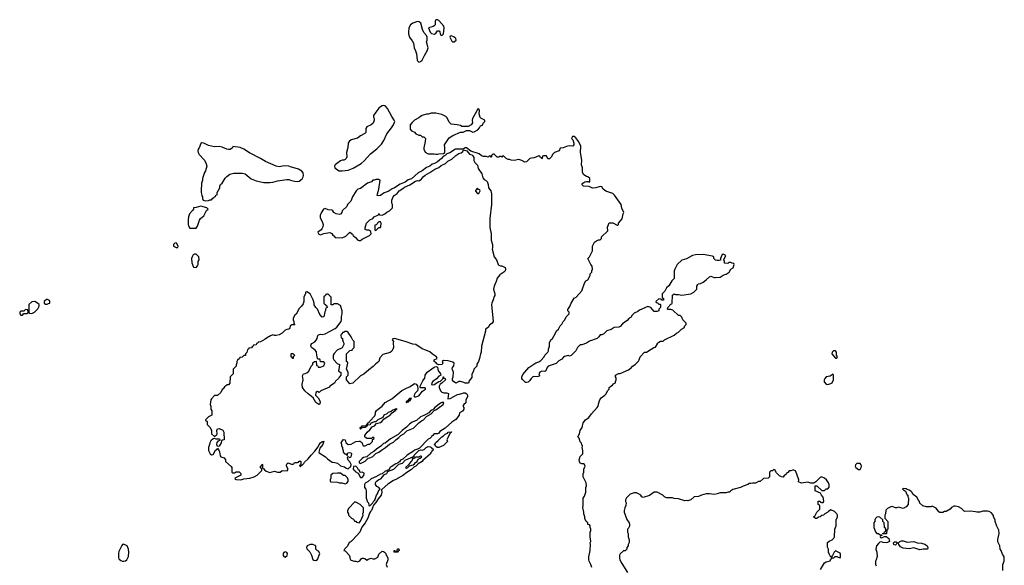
# Model space of a CAD drawing. Header units: inches. Extents: x 2106670 to 2322961, y 36024 to 224899.
# Tile 93 of 256: x 2146474 to 2159288, y 143938 to 151036. Entities that reach past the tile are written whole.
import ezdxf

# ---------------------------------------------------------------- set-up
doc = ezdxf.new("R2010")
doc.units = ezdxf.units.IN
doc.header["$MEASUREMENT"] = 0
for name, color, linetype in [('C1144', 7, 'Continuous'), ('C1154', 7, 'Continuous'), ('C1155', 7, 'Continuous')]:
    doc.layers.add(name, color=color, linetype=linetype)

msp = doc.modelspace()

# ---------------------------------------------------------------- linework, layer by layer
at = {"layer": 'C1144', "color": 5, "elevation": 40}
for points in [[(2150000, 149123), (2149978, 149130), (2149914, 149134), (2149850, 149124), (2149810, 149130), (2149673, 149193), (2149610, 149231), (2149463, 149303), (2149390, 149352), (2149345, 149375), (2149250, 149386), (2149242, 149370), (2149211, 149349), (2149190, 149349), (2149170, 149353), (2149110, 149379), (2149072, 149388), (2149010, 149384), (2148930, 149401), (2148870, 149429), (2148845, 149435), (2148830, 149426), (2148811, 149370), (2148798, 149350), (2148791, 149330), (2148795, 149310), (2148810, 149283), (2148878, 149210), (2148902, 149162), (2148911, 149130), (2148891, 149069), (2148878, 149050), (2148852, 148970), (2148852, 148950), (2148842, 148910), (2148842, 148870), (2148834, 148850), (2148834, 148790), (2148842, 148770), (2148844, 148744), (2148852, 148730), (2148852, 148710), (2148862, 148690), (2148890, 148681), (2148930, 148685), (2148950, 148694), (2148970, 148694), (2148987, 148713), (2149002, 148718), (2149007, 148733), (2149022, 148738), (2149027, 148753), (2149042, 148758), (2149046, 148790), (2149078, 148850), (2149078, 148870), (2149088, 148890), (2149108, 148910), (2149146, 148974), (2149170, 148998), (2149210, 149025), (2149259, 149041), (2149370, 149039), (2149410, 149031), (2149488, 148968), (2149550, 148939), (2149650, 148920), (2149730, 148919), (2149770, 148924), (2149830, 148941), (2149950, 148959), (2149976, 148956), (2150000, 148949)], [(2150000, 147057), (2149984, 147016), (2149971, 147009), (2149950, 147008), (2149930, 146998), (2149890, 146958), (2149850, 146938), (2149810, 146929), (2149790, 146929), (2149770, 146935), (2149737, 146923), (2149686, 146894), (2149670, 146878), (2149610, 146846), (2149578, 146842), (2149574, 146830), (2149558, 146822), (2149550, 146806), (2149518, 146802), (2149514, 146790), (2149498, 146782), (2149490, 146766), (2149458, 146762), (2149452, 146748), (2149438, 146742), (2149432, 146708), (2149414, 146690), (2149411, 146669), (2149390, 146666), (2149370, 146646), (2149338, 146642), (2149334, 146630), (2149310, 146606), (2149302, 146590), (2149302, 146570), (2149293, 146547), (2149292, 146528), (2149254, 146490), (2149252, 146428), (2149214, 146390), (2149210, 146306), (2149193, 146287), (2149170, 146286), (2149164, 146276), (2149140, 146260), (2149124, 146236), (2149110, 146226), (2149090, 146186), (2149050, 146146), (2149010, 146146), (2148970, 146106), (2148962, 146090), (2148954, 146030), (2148962, 146010), (2148962, 145970), (2148973, 145947), (2148974, 145890), (2148932, 145868), (2148894, 145830), (2148898, 145818), (2148912, 145812), (2148914, 145770), (2148952, 145730), (2148972, 145692), (2148972, 145650), (2149010, 145614), (2149039, 145641), (2149042, 145650), (2149038, 145690), (2149047, 145713), (2149070, 145718), (2149118, 145698), (2149131, 145670), (2149134, 145570), (2149113, 145567), (2149102, 145558), (2149096, 145530), (2149070, 145489), (2149050, 145486), (2149039, 145510), (2149043, 145537), (2149062, 145558), (2149086, 145570), (2149070, 145578), (2149030, 145578), (2149010, 145588), (2148990, 145582), (2148963, 145557), (2148947, 145533), (2148945, 145510), (2148931, 145469), (2148931, 145431), (2148951, 145390), (2148970, 145377), (2148990, 145379), (2149024, 145436), (2149044, 145450), (2149050, 145462), (2149063, 145443), (2149074, 145414), (2149083, 145363), (2149090, 145351), (2149137, 145337), (2149154, 145310), (2149154, 145290), (2149225, 145225), (2149234, 145210), (2149234, 145150), (2149242, 145142), (2149270, 145142), (2149290, 145154), (2149330, 145154), (2149353, 145133), (2149351, 145109), (2149274, 145070), (2149278, 145058), (2149290, 145054), (2149350, 145052), (2149390, 145065), (2149468, 145072), (2149526, 145090), (2149566, 145110), (2149626, 145170), (2149622, 145202), (2149607, 145207), (2149606, 145230), (2149622, 145238), (2149630, 145254), (2149634, 145250), (2149634, 145210), (2149638, 145198), (2149650, 145194), (2149660, 145180), (2149682, 145162), (2149730, 145146), (2149790, 145161), (2149828, 145148), (2149866, 145150), (2149890, 145172), (2149954, 145166), (2149968, 145190), (2149946, 145230), (2149947, 145247), (2149956, 145264), (2149969, 145271), (2150000, 145258)]]:
    msp.add_lwpolyline(points, dxfattribs=at)
for points in [[(2148830, 148610), (2148770, 148593), (2148734, 148590), (2148734, 148570), (2148725, 148555), (2148686, 148510), (2148671, 148470), (2148667, 148433), (2148666, 148370), (2148670, 148354), (2148690, 148322), (2148770, 148325), (2148790, 148352), (2148815, 148430), (2148829, 148450), (2148870, 148485), (2148905, 148555), (2148926, 148570), (2148908, 148590)], [(2148510, 148135), (2148494, 148130), (2148474, 148110), (2148474, 148090), (2148510, 148074), (2148530, 148074), (2148535, 148090), (2148515, 148130)], [(2148750, 147988), (2148730, 147978), (2148718, 147950), (2148712, 147930), (2148713, 147873), (2148738, 147818), (2148770, 147814), (2148790, 147834), (2148795, 147850), (2148798, 147890), (2148808, 147910), (2148806, 147950), (2148770, 147986)], [(2146670, 147368), (2146633, 147367), (2146594, 147330), (2146594, 147230), (2146598, 147218), (2146630, 147214), (2146650, 147222), (2146666, 147230), (2146710, 147274), (2146726, 147310), (2146726, 147330), (2146706, 147350)], [(2146836, 147396), (2146824, 147396), (2146794, 147370), (2146794, 147350), (2146810, 147334), (2146830, 147334), (2146850, 147342), (2146866, 147350), (2146866, 147370), (2146862, 147382)], [(2146550, 147266), (2146530, 147246), (2146490, 147246), (2146474, 147230), (2146474, 147210), (2146490, 147194), (2146510, 147194), (2146530, 147214), (2146570, 147214), (2146582, 147218), (2146586, 147230), (2146582, 147262)], [(2147827, 144213), (2147810, 144208), (2147802, 144198), (2147764, 144116), (2147759, 144090), (2147760, 144040), (2147764, 144024), (2147790, 143999), (2147810, 143991), (2147830, 143991), (2147850, 143998), (2147869, 144011), (2147889, 144051), (2147895, 144110), (2147889, 144150), (2147874, 144190)], [(2149930, 144112), (2149910, 144104), (2149903, 144090), (2149904, 144064), (2149910, 144052), (2149930, 144046), (2149956, 144064), (2149961, 144090), (2149950, 144105)]]:
    msp.add_lwpolyline(points, close=True, dxfattribs=at)
at = {"layer": 'C1154', "color": 5, "elevation": 40}
for points in [[(2151210, 149921), (2151190, 149916), (2151170, 149903), (2151150, 149887), (2151110, 149835), (2151079, 149790), (2151079, 149770), (2151088, 149750), (2151088, 149730), (2151073, 149690), (2151050, 149669), (2150990, 149642), (2150979, 149621), (2150977, 149570), (2150966, 149554), (2150910, 149524), (2150870, 149495), (2150790, 149475), (2150762, 149450), (2150751, 149430), (2150745, 149375), (2150727, 149310), (2150731, 149250), (2150723, 149230), (2150710, 149217), (2150692, 149210), (2150670, 149209), (2150650, 149201), (2150579, 149150), (2150571, 149130), (2150576, 149110), (2150610, 149081), (2150631, 149071), (2150670, 149068), (2150750, 149080), (2150772, 149088), (2150814, 149106), (2150916, 149164), (2150958, 149202), (2151041, 149290), (2151124, 149356), (2151181, 149419), (2151215, 149465), (2151250, 149550), (2151312, 149628), (2151339, 149670), (2151355, 149710), (2151349, 149730), (2151317, 149777), (2151261, 149881), (2151230, 149916)], [(2152450, 149875), (2152430, 149874), (2152419, 149841), (2152369, 149751), (2152363, 149730), (2152365, 149695), (2152360, 149680), (2152350, 149668), (2152310, 149646), (2152230, 149648), (2152210, 149658), (2152168, 149668), (2152090, 149678), (2152065, 149705), (2152038, 149758), (2152018, 149778), (2151970, 149802), (2151890, 149819), (2151830, 149819), (2151790, 149809), (2151770, 149809), (2151710, 149789), (2151690, 149778), (2151670, 149758), (2151610, 149728), (2151580, 149700), (2151554, 149670), (2151554, 149610), (2151574, 149590), (2151611, 149571), (2151630, 149552), (2151670, 149532), (2151692, 149532), (2151710, 149514), (2151733, 149513), (2151754, 149490), (2151753, 149453), (2151732, 149370), (2151732, 149350), (2151750, 149314), (2151790, 149292), (2151868, 149292), (2151890, 149285), (2151910, 149285), (2151930, 149292), (2151990, 149294), (2152006, 149310), (2152008, 149370), (2152002, 149410), (2152062, 149498), (2152110, 149531), (2152210, 149572), (2152247, 149573), (2152290, 149594), (2152330, 149594), (2152370, 149572), (2152390, 149578), (2152435, 149605), (2152458, 149630), (2152470, 149654), (2152495, 149665), (2152506, 149690), (2152526, 149710), (2152526, 149730), (2152475, 149755), (2152465, 149765), (2152453, 149810), (2152456, 149850)], [(2152430, 148846), (2152404, 148816), (2152404, 148804), (2152430, 148774), (2152450, 148774), (2152466, 148810), (2152462, 148822), (2152447, 148827)], [(2151170, 148406), (2151150, 148406), (2151113, 148367), (2151098, 148362), (2151094, 148350), (2151094, 148310), (2151098, 148298), (2151110, 148294), (2151147, 148333), (2151170, 148334), (2151176, 148344), (2151178, 148390)], [(2157066, 146730), (2157046, 146710), (2157045, 146690), (2157090, 146634), (2157110, 146634), (2157118, 146650), (2157106, 146670), (2157106, 146710), (2157090, 146729)], [(2150030, 146628), (2150022, 146642), (2150006, 146650), (2150006, 146690), (2150010, 146694), (2150030, 146694), (2150052, 146672), (2150052, 146668), (2150034, 146650), (2150034, 146630)], [(2157050, 146426), (2157033, 146407), (2157020, 146400), (2156970, 146389), (2156951, 146370), (2156943, 146350), (2156945, 146325), (2156970, 146296), (2156990, 146291), (2157030, 146303), (2157046, 146314), (2157064, 146350), (2157066, 146410), (2157062, 146422)], [(2151574, 146114), (2151545, 146110), (2151520, 146080), (2151502, 146070), (2151502, 146062), (2151510, 146054), (2151516, 146064), (2151530, 146066), (2151562, 146090)], [(2151970, 146057), (2151950, 146049), (2151878, 145990), (2151858, 145970), (2151857, 145963), (2151825, 145950), (2151797, 145923), (2151761, 145899), (2151735, 145885), (2151692, 145870), (2151636, 145824), (2151581, 145799), (2151547, 145773), (2151510, 145736), (2151450, 145693), (2151398, 145642), (2151298, 145582), (2151231, 145529), (2151210, 145522), (2151173, 145487), (2151118, 145450), (2151083, 145417), (2151043, 145397), (2150992, 145348), (2150950, 145341), (2150930, 145329), (2150891, 145290), (2150892, 145270), (2150910, 145261), (2150970, 145294), (2151008, 145332), (2151030, 145336), (2151070, 145355), (2151109, 145391), (2151149, 145410), (2151182, 145438), (2151234, 145470), (2151287, 145513), (2151338, 145542), (2151370, 145570), (2151410, 145599), (2151435, 145625), (2151472, 145648), (2151514, 145686), (2151598, 145722), (2151669, 145791), (2151703, 145817), (2151730, 145831), (2151768, 145872), (2151829, 145910), (2151867, 145953), (2151890, 145961), (2151984, 146030), (2151995, 146055)], [(2151930, 145469), (2151906, 145470), (2151887, 145487), (2151882, 145502), (2151866, 145510), (2151882, 145518), (2151886, 145530), (2151920, 145560), (2151966, 145610), (2151990, 145622), (2152010, 145645), (2152042, 145658), (2152050, 145671), (2152093, 145673), (2152090, 145666), (2152078, 145662), (2152044, 145596), (2152034, 145570), (2152042, 145550), (2151990, 145497)], [(2151698, 145358), (2151690, 145358), (2151674, 145350), (2151674, 145346), (2151630, 145346), (2151618, 145342), (2151612, 145328), (2151590, 145326), (2151571, 145289), (2151560, 145280), (2151534, 145246), (2151494, 145210), (2151510, 145202), (2151526, 145210), (2151546, 145234), (2151594, 145246), (2151610, 145258), (2151623, 145277), (2151648, 145290), (2151662, 145318), (2151686, 145330), (2151706, 145350)], [(2150850, 145226), (2150818, 145222), (2150814, 145190), (2150834, 145170), (2150838, 145158), (2150878, 145138), (2150910, 145082), (2150930, 145082), (2150953, 145107), (2150958, 145130), (2150955, 145135), (2150930, 145148), (2150907, 145147), (2150898, 145170), (2150882, 145182), (2150870, 145206)], [(2157370, 145264), (2157350, 145246), (2157347, 145230), (2157355, 145210), (2157390, 145183), (2157410, 145183), (2157426, 145210), (2157429, 145230), (2157425, 145245), (2157410, 145262)], [(2150610, 145139), (2150550, 145134), (2150522, 145110), (2150522, 145070), (2150514, 145050), (2150514, 145030), (2150525, 145025), (2150610, 145022), (2150630, 145012), (2150667, 145013), (2150710, 144998), (2150730, 145005), (2150749, 145030), (2150749, 145050), (2150738, 145078), (2150710, 145108), (2150690, 145108), (2150650, 145135)], [(2150850, 144758), (2150830, 144758), (2150757, 144683), (2150742, 144650), (2150742, 144630), (2150752, 144610), (2150754, 144590), (2150794, 144550), (2150817, 144537), (2150830, 144514), (2150850, 144514), (2150858, 144498), (2150890, 144492), (2150910, 144512), (2150942, 144590), (2150938, 144610), (2150948, 144630), (2150947, 144687), (2150906, 144730)], [(2150290, 144208), (2150253, 144207), (2150214, 144190), (2150205, 144170), (2150210, 144154), (2150252, 144112), (2150272, 144070), (2150290, 144014), (2150304, 144004), (2150330, 144002), (2150350, 144014), (2150378, 144090), (2150362, 144122), (2150350, 144126), (2150326, 144150), (2150326, 144190)], [(2158030, 144241), (2158110, 144246), (2158154, 144230), (2158210, 144227), (2158253, 144213), (2158282, 144190), (2158294, 144170), (2158290, 144149), (2158230, 144149), (2158190, 144141), (2158110, 144164), (2158050, 144154), (2157970, 144162), (2157938, 144178), (2157915, 144210), (2157910, 144226), (2157890, 144226), (2157882, 144210), (2157870, 144202), (2157849, 144209), (2157848, 144230), (2157858, 144242), (2157870, 144245), (2157882, 144242), (2157893, 144233), (2157910, 144232), (2157928, 144250), (2157950, 144257), (2157970, 144257), (2158010, 144243)], [(2151390, 144109), (2151346, 144110), (2151348, 144130), (2151354, 144130), (2151358, 144118), (2151370, 144114), (2151382, 144118), (2151390, 144154), (2151410, 144154), (2151412, 144130), (2151398, 144122)]]:
    msp.add_lwpolyline(points, close=True, dxfattribs=at)
for points in [[(2153919, 143910), (2153909, 143950), (2153885, 143990), (2153879, 144010), (2153881, 144050), (2153899, 144130), (2153902, 144210), (2153898, 144230), (2153908, 144250), (2153898, 144310), (2153898, 144370), (2153906, 144390), (2153906, 144410), (2153898, 144430), (2153898, 144450), (2153890, 144466), (2153866, 144470), (2153866, 144490), (2153846, 144510), (2153828, 144548), (2153828, 144570), (2153815, 144610), (2153815, 144630), (2153802, 144690), (2153808, 144710), (2153808, 144810), (2153823, 144837), (2153842, 144890), (2153842, 144950), (2153849, 144970), (2153848, 145010), (2153806, 145090), (2153807, 145127), (2153818, 145150), (2153818, 145190), (2153835, 145230), (2153826, 145250), (2153810, 145258), (2153790, 145258), (2153769, 145269), (2153758, 145290), (2153755, 145310), (2153762, 145338), (2153770, 145354), (2153802, 145390), (2153802, 145430), (2153795, 145470), (2153798, 145490), (2153788, 145510), (2153787, 145527), (2153770, 145546), (2153754, 145594), (2153738, 145610), (2153758, 145650), (2153769, 145690), (2153795, 145730), (2153809, 145790), (2153838, 145830), (2153880, 145860), (2153915, 145910), (2153989, 145990), (2154002, 146010), (2154009, 146051), (2154022, 146090), (2154042, 146118), (2154088, 146150), (2154108, 146170), (2154126, 146210), (2154146, 146230), (2154146, 146250), (2154166, 146270), (2154190, 146282), (2154203, 146297), (2154226, 146310), (2154226, 146330), (2154238, 146350), (2154236, 146376), (2154228, 146390), (2154229, 146411), (2154268, 146432), (2154287, 146433), (2154398, 146482), (2154438, 146510), (2154449, 146531), (2154486, 146550), (2154528, 146592), (2154538, 146610), (2154548, 146650), (2154606, 146710), (2154630, 146712), (2154690, 146752), (2154728, 146772), (2154750, 146774), (2154778, 146830), (2154790, 146842), (2154813, 146853), (2154850, 146854), (2154866, 146870), (2154990, 146932), (2155020, 146960), (2155048, 146972), (2155086, 147010), (2155126, 147030), (2155126, 147050), (2155146, 147070), (2155146, 147090), (2155106, 147130), (2155090, 147166), (2155070, 147186), (2155049, 147189), (2154976, 147256), (2154950, 147266), (2154910, 147266), (2154906, 147270), (2154910, 147294), (2154950, 147334), (2154962, 147338), (2154966, 147350), (2154970, 147454), (2154990, 147472), (2155010, 147462), (2155050, 147462), (2155090, 147452), (2155210, 147472), (2155246, 147490), (2155286, 147530), (2155288, 147570), (2155298, 147590), (2155310, 147602), (2155336, 147604), (2155370, 147622), (2155408, 147650), (2155450, 147691), (2155470, 147701), (2155510, 147684), (2155530, 147681), (2155590, 147685), (2155628, 147712), (2155650, 147722), (2155670, 147725), (2155708, 147750), (2155728, 147792), (2155758, 147810), (2155774, 147850), (2155770, 147866), (2155748, 147868), (2155730, 147878), (2155704, 147876), (2155690, 147866), (2155647, 147867), (2155646, 147890), (2155638, 147910), (2155666, 147970), (2155630, 147986), (2155618, 147982), (2155602, 147950), (2155594, 147930), (2155593, 147907), (2155578, 147902), (2155550, 147902), (2155529, 147909), (2155508, 147930), (2155506, 147950), (2155490, 147958), (2155370, 147980), (2155270, 147976), (2155230, 147970), (2155150, 147923), (2155091, 147909), (2155032, 147850), (2154998, 147790), (2154991, 147770), (2154991, 147669), (2154960, 147640), (2154924, 147576), (2154892, 147550), (2154870, 147506), (2154834, 147470), (2154834, 147430), (2154838, 147418), (2154854, 147410), (2154853, 147387), (2154830, 147386), (2154822, 147402), (2154790, 147406), (2154754, 147370), (2154758, 147358), (2154773, 147353), (2154790, 147334), (2154810, 147334), (2154814, 147330), (2154814, 147290), (2154794, 147270), (2154791, 147249), (2154770, 147238), (2154730, 147238), (2154708, 147268), (2154686, 147290), (2154650, 147306), (2154542, 147258), (2154520, 147240), (2154470, 147218), (2154442, 147190), (2154430, 147168), (2154405, 147155), (2154378, 147122), (2154320, 147080), (2154290, 147046), (2154270, 147038), (2154210, 147034), (2154170, 147008), (2154114, 146990), (2154074, 146950), (2154050, 146938), (2154030, 146938), (2154012, 146910), (2153990, 146889), (2153890, 146855), (2153850, 146829), (2153790, 146808), (2153770, 146806), (2153732, 146770), (2153712, 146730), (2153650, 146666), (2153630, 146658), (2153610, 146668), (2153564, 146656), (2153552, 146648), (2153530, 146618), (2153490, 146598), (2153455, 146565), (2153352, 146530), (2153338, 146510), (2153322, 146470), (2153310, 146458), (2153270, 146462), (2153242, 146450), (2153231, 146430), (2153238, 146410), (2153225, 146395), (2153210, 146389), (2153166, 146394), (2153150, 146389), (2153130, 146369), (2153110, 146339), (2153090, 146322), (2153070, 146315), (2153058, 146318), (2153016, 146356), (2153008, 146370), (2153008, 146390), (2153020, 146420), (2153098, 146510), (2153190, 146571), (2153230, 146585), (2153257, 146603), (2153298, 146650), (2153310, 146672), (2153348, 146710), (2153358, 146730), (2153358, 146750), (2153369, 146790), (2153368, 146832), (2153388, 146870), (2153408, 146890), (2153442, 146950), (2153458, 146990), (2153488, 147012), (2153510, 147054), (2153530, 147074), (2153546, 147110), (2153568, 147130), (2153586, 147170), (2153626, 147210), (2153626, 147230), (2153608, 147248), (2153608, 147268), (2153634, 147306), (2153649, 147350), (2153690, 147412), (2153715, 147425), (2153788, 147510), (2153826, 147610), (2153843, 147637), (2153870, 147654), (2153898, 147710), (2153898, 147730), (2153918, 147750), (2153918, 147770), (2153928, 147790), (2153926, 147830), (2153906, 147850), (2153868, 147930), (2153888, 147950), (2153928, 148030), (2153928, 148090), (2153950, 148134), (2153956, 148144), (2153980, 148160), (2154008, 148172), (2154030, 148174), (2154046, 148190), (2154046, 148210), (2154128, 148290), (2154123, 148337), (2154147, 148393), (2154192, 148392), (2154250, 148362), (2154258, 148362), (2154266, 148370), (2154266, 148390), (2154316, 148444), (2154326, 148510), (2154338, 148530), (2154310, 148586), (2154302, 148630), (2154214, 148754), (2154194, 148774), (2154104, 148804), (2154069, 148830), (2154050, 148862), (2154030, 148864), (2153970, 148847), (2153930, 148846), (2153885, 148865), (2153810, 148870), (2153788, 148890), (2153802, 148910), (2153830, 148926), (2153850, 148932), (2153872, 148932), (2153890, 148922), (2153895, 148935), (2153895, 148970), (2153870, 148994), (2153850, 148995), (2153818, 149018), (2153797, 149050), (2153798, 149110), (2153787, 149150), (2153791, 149210), (2153772, 149310), (2153775, 149390), (2153750, 149449), (2153710, 149498), (2153690, 149515), (2153670, 149515), (2153662, 149510), (2153654, 149490), (2153672, 149472), (2153685, 149430), (2153685, 149410), (2153671, 149389), (2153626, 149394), (2153590, 149388), (2153547, 149367), (2153510, 149366), (2153494, 149330), (2153434, 149310), (2153412, 149288), (2153390, 149246), (2153370, 149226), (2153348, 149228), (2153330, 149266), (2153290, 149266), (2153278, 149262), (2153274, 149230), (2153270, 149226), (2153262, 149242), (2153247, 149247), (2153242, 149262), (2153230, 149266), (2153170, 149238), (2153136, 149236), (2153114, 149230), (2153070, 149188), (2153050, 149182), (2153010, 149205), (2152970, 149219), (2152910, 149206), (2152869, 149209), (2152850, 149219), (2152830, 149218), (2152806, 149230), (2152770, 149266), (2152758, 149262), (2152750, 149246), (2152738, 149258), (2152724, 149256), (2152710, 149246), (2152690, 149246), (2152650, 149286), (2152630, 149286), (2152614, 149270), (2152614, 149250), (2152610, 149248), (2152602, 149262), (2152590, 149266), (2152571, 149249), (2152550, 149258), (2152510, 149255), (2152486, 149266), (2152452, 149292), (2152346, 149326), (2152290, 149368), (2152270, 149368), (2152247, 149353), (2152147, 149353), (2152070, 149302), (2152031, 149289), (2152012, 149270), (2151985, 149255), (2151962, 149230), (2151911, 149189), (2151873, 149167), (2151844, 149156), (2151810, 149129), (2151768, 149112), (2151711, 149069), (2151658, 149042), (2151573, 148967), (2151528, 148952), (2151490, 148923), (2151425, 148895), (2151352, 148848), (2151323, 148837), (2151270, 148803), (2151218, 148782), (2151170, 148749), (2151143, 148743), (2151128, 148750), (2151129, 148770), (2151149, 148830), (2151166, 148950), (2151150, 148958), (2151110, 148958), (2151090, 148948), (2151070, 148948), (2151051, 148929), (2151002, 148910), (2150910, 148842), (2150874, 148830), (2150852, 148808), (2150807, 148733), (2150785, 148675), (2150742, 148630), (2150730, 148608), (2150671, 148550), (2150665, 148530), (2150650, 148508), (2150630, 148501), (2150591, 148509), (2150562, 148530), (2150549, 148549), (2150537, 148557), (2150490, 148563), (2150450, 148579), (2150427, 148570), (2150396, 148524), (2150384, 148490), (2150385, 148465), (2150389, 148449), (2150412, 148412), (2150422, 148370), (2150418, 148342), (2150406, 148314), (2150398, 148302), (2150356, 148270), (2150368, 148248), (2150390, 148239), (2150430, 148253), (2150510, 148266), (2150535, 148255), (2150550, 148232), (2150564, 148224), (2150581, 148201), (2150670, 148198), (2150718, 148222), (2150770, 148272), (2150804, 148244), (2150812, 148230), (2150844, 148204), (2150874, 148170), (2150890, 148162), (2150910, 148162), (2150930, 148182), (2151026, 148230), (2151046, 148250), (2151042, 148282), (2151016, 148296), (2150990, 148298), (2150970, 148306), (2150969, 148330), (2150989, 148391), (2151030, 148432), (2151068, 148452), (2151086, 148470), (2151142, 148498), (2151150, 148514), (2151158, 148498), (2151190, 148492), (2151226, 148510), (2151250, 148534), (2151286, 148550), (2151326, 148590), (2151326, 148630), (2151318, 148650), (2151318, 148690), (2151335, 148730), (2151349, 148750), (2151386, 148774), (2151414, 148810), (2151462, 148838), (2151483, 148857), (2151550, 148887), (2151625, 148935), (2151650, 148943), (2151670, 148941), (2151690, 148951), (2151701, 148959), (2151726, 148994), (2151750, 149015), (2151810, 149047), (2151875, 149090), (2151930, 149115), (2151961, 149139), (2152015, 149165), (2152045, 149195), (2152097, 149223), (2152150, 149270), (2152190, 149294), (2152218, 149302), (2152239, 149321), (2152250, 149342), (2152292, 149332), (2152328, 149288), (2152358, 149278), (2152370, 149267), (2152383, 149243), (2152385, 149205), (2152397, 149177), (2152430, 149143), (2152441, 149101), (2152490, 149030), (2152501, 148981), (2152519, 148959), (2152550, 148939), (2152556, 148930), (2152571, 148890), (2152576, 148850), (2152606, 148810), (2152616, 148770), (2152615, 148630), (2152591, 148450), (2152591, 148331), (2152611, 148250), (2152611, 148170), (2152626, 148110), (2152626, 148070), (2152621, 148050), (2152651, 147951), (2152678, 147910), (2152702, 147850), (2152710, 147842), (2152733, 147833), (2152750, 147832), (2152790, 147812), (2152798, 147790), (2152791, 147770), (2152776, 147750), (2152723, 147717), (2152688, 147672), (2152675, 147630), (2152647, 147570), (2152641, 147530), (2152658, 147470), (2152658, 147450), (2152647, 147433), (2152638, 147390), (2152618, 147350), (2152616, 147330), (2152638, 147110), (2152625, 147090), (2152590, 147061), (2152570, 147033), (2152538, 147010), (2152537, 146983), (2152485, 146790), (2152479, 146710), (2152471, 146690), (2152458, 146630), (2152445, 146590), (2152425, 146555), (2152422, 146530), (2152385, 146490), (2152382, 146470), (2152360, 146420), (2152360, 146380), (2152324, 146336), (2152313, 146307), (2152273, 146307), (2152256, 146316), (2152210, 146328), (2152190, 146328), (2152150, 146306), (2152118, 146330), (2152108, 146348), (2152108, 146370), (2152115, 146390), (2152119, 146450), (2152113, 146473), (2152102, 146490), (2152108, 146510), (2152125, 146535), (2152129, 146569), (2152110, 146582), (2152050, 146599), (2151990, 146602), (2151972, 146590), (2151982, 146570), (2151974, 146550), (2151928, 146548), (2151901, 146561), (2151893, 146573), (2151869, 146590), (2151868, 146612), (2151906, 146630), (2151898, 146650), (2151845, 146685), (2151810, 146715), (2151759, 146739), (2151710, 146754), (2151630, 146809), (2151590, 146813), (2151490, 146849), (2151350, 146888), (2151330, 146886), (2151322, 146870), (2151338, 146850), (2151334, 146834), (2151338, 146770), (2151331, 146749), (2151315, 146725), (2151294, 146706), (2151201, 146679), (2151163, 146637), (2151146, 146590), (2151104, 146556), (2151076, 146524), (2151017, 146483), (2150954, 146426), (2150910, 146402), (2150811, 146309), (2150770, 146298), (2150727, 146353), (2150726, 146390), (2150748, 146410), (2150748, 146450), (2150726, 146490), (2150746, 146570), (2150742, 146582), (2150726, 146590), (2150729, 146690), (2150770, 146734), (2150802, 146738), (2150806, 146750), (2150826, 146770), (2150826, 146850), (2150810, 146866), (2150788, 146910), (2150750, 146966), (2150730, 146978), (2150710, 146978), (2150686, 146966), (2150674, 146966), (2150672, 146948), (2150658, 146942), (2150654, 146930), (2150658, 146898), (2150674, 146890), (2150674, 146870), (2150684, 146844), (2150694, 146830), (2150694, 146810), (2150671, 146769), (2150605, 146735), (2150565, 146695), (2150552, 146670), (2150552, 146630), (2150562, 146610), (2150605, 146565), (2150634, 146550), (2150633, 146513), (2150622, 146470), (2150630, 146454), (2150654, 146450), (2150654, 146410), (2150630, 146386), (2150622, 146370), (2150585, 146335), (2150571, 146309), (2150512, 146268), (2150504, 146256), (2150394, 146210), (2150372, 146188), (2150350, 146198), (2150330, 146186), (2150322, 146150), (2150359, 146119), (2150385, 146070), (2150380, 146040), (2150374, 146030), (2150368, 146030), (2150330, 146058), (2150295, 146115), (2150227, 146167), (2150184, 146210), (2150154, 146250), (2150149, 146290), (2150163, 146350), (2150156, 146404), (2150168, 146430), (2150190, 146432), (2150210, 146442), (2150235, 146465), (2150269, 146530), (2150288, 146550), (2150290, 146572), (2150310, 146591), (2150333, 146593), (2150338, 146538), (2150353, 146533), (2150358, 146518), (2150390, 146514), (2150430, 146534), (2150446, 146570), (2150430, 146586), (2150387, 146587), (2150386, 146610), (2150378, 146618), (2150360, 146620), (2150348, 146628), (2150339, 146670), (2150336, 146716), (2150319, 146739), (2150270, 146770), (2150263, 146790), (2150266, 146810), (2150277, 146823), (2150315, 146845), (2150334, 146866), (2150345, 146890), (2150353, 146927), (2150362, 146938), (2150390, 146944), (2150410, 146941), (2150450, 146951), (2150580, 147020), (2150602, 147038), (2150658, 147110), (2150664, 147130), (2150663, 147177), (2150672, 147210), (2150672, 147250), (2150650, 147318), (2150610, 147338), (2150562, 147338), (2150550, 147326), (2150527, 147327), (2150527, 147427), (2150490, 147466), (2150470, 147466), (2150458, 147462), (2150453, 147447), (2150434, 147430), (2150434, 147350), (2150438, 147338), (2150453, 147333), (2150458, 147318), (2150473, 147313), (2150474, 147290), (2150458, 147282), (2150453, 147267), (2150453, 147253), (2150444, 147236), (2150432, 147170), (2150410, 147168), (2150380, 147200), (2150348, 147270), (2150328, 147290), (2150308, 147328), (2150308, 147350), (2150293, 147393), (2150255, 147470), (2150210, 147498), (2150194, 147490), (2150192, 147470), (2150172, 147430), (2150172, 147370), (2150162, 147338), (2150142, 147310), (2150110, 147278), (2150070, 147206), (2150050, 147186), (2150032, 147150), (2150032, 147130), (2150042, 147110), (2150042, 147082), (2150054, 147066), (2150010, 147068), (2150001, 147059), (2150000, 147057)], [(2150000, 148949), (2150050, 148935), (2150090, 148931), (2150110, 148935), (2150150, 148966), (2150163, 148990), (2150166, 149010), (2150162, 149042), (2150144, 149064), (2150102, 149090), (2150000, 149123)], [(2150000, 145258), (2150010, 145254), (2150030, 145254), (2150042, 145258), (2150050, 145274), (2150090, 145274), (2150102, 145278), (2150110, 145292), (2150131, 145291), (2150134, 145290), (2150134, 145250), (2150138, 145242), (2150130, 145246), (2150118, 145242), (2150114, 145230), (2150122, 145222), (2150130, 145222), (2150140, 145240), (2150150, 145242), (2150170, 145262), (2150180, 145280), (2150230, 145324), (2150267, 145373), (2150316, 145424), (2150360, 145480), (2150373, 145510), (2150387, 145530), (2150410, 145547), (2150415, 145545), (2150430, 145552), (2150419, 145510), (2150380, 145460), (2150367, 145410), (2150370, 145402), (2150452, 145350), (2150482, 145322), (2150542, 145282), (2150577, 145277), (2150610, 145265), (2150650, 145232), (2150700, 145220), (2150724, 145204), (2150750, 145194), (2150770, 145214), (2150782, 145218), (2150788, 145250), (2150770, 145286), (2150750, 145306), (2150742, 145338), (2150746, 145354), (2150770, 145342), (2150786, 145350), (2150794, 145366), (2150795, 145390), (2150790, 145398), (2150770, 145402), (2150744, 145396), (2150734, 145390), (2150734, 145366), (2150730, 145366), (2150722, 145382), (2150710, 145386), (2150688, 145410), (2150687, 145427), (2150678, 145450), (2150678, 145470), (2150668, 145488), (2150668, 145510), (2150658, 145530), (2150670, 145554), (2150690, 145574), (2150711, 145571), (2150712, 145550), (2150722, 145530), (2150751, 145511), (2150790, 145516), (2150850, 145551), (2150890, 145554), (2150910, 145554), (2150918, 145538), (2150933, 145533), (2150938, 145498), (2150950, 145494), (2150970, 145494), (2151010, 145514), (2151030, 145514), (2151066, 145550), (2151066, 145574), (2151086, 145590), (2151082, 145602), (2151070, 145606), (2151054, 145586), (2150987, 145587), (2150982, 145602), (2150967, 145607), (2150967, 145627), (2150995, 145670), (2151030, 145702), (2151060, 145740), (2151090, 145752), (2151118, 145782), (2151170, 145798), (2151188, 145810), (2151216, 145844), (2151264, 145876), (2151290, 145886), (2151320, 145920), (2151354, 145946), (2151366, 145950), (2151375, 145965), (2151386, 145970), (2151376, 145976), (2151354, 145970), (2151354, 145966), (2151330, 145958), (2151310, 145938), (2151270, 145928), (2151251, 145909), (2151214, 145890), (2151198, 145862), (2151134, 145830), (2151110, 145806), (2151090, 145806), (2151064, 145796), (2151038, 145782), (2151033, 145767), (2150998, 145762), (2150994, 145750), (2150978, 145742), (2150971, 145729), (2150930, 145726), (2150918, 145722), (2150914, 145710), (2150908, 145708), (2150906, 145730), (2150922, 145738), (2150930, 145754), (2150970, 145754), (2150982, 145758), (2150990, 145774), (2151002, 145778), (2151008, 145792), (2151022, 145798), (2151026, 145810), (2151096, 145884), (2151106, 145910), (2151106, 145930), (2151118, 145950), (2151138, 145970), (2151193, 146007), (2151230, 146055), (2151317, 146103), (2151449, 146211), (2151490, 146235), (2151556, 146264), (2151610, 146302), (2151633, 146293), (2151653, 146273), (2151654, 146230), (2151652, 146210), (2151621, 146179), (2151605, 146145), (2151612, 146132), (2151630, 146131), (2151670, 146145), (2151715, 146205), (2151755, 146230), (2151756, 146236), (2151750, 146246), (2151690, 146246), (2151686, 146250), (2151686, 146270), (2151696, 146284), (2151720, 146340), (2151736, 146364), (2151746, 146370), (2151749, 146410), (2151779, 146450), (2151870, 146518), (2151890, 146525), (2151902, 146522), (2151910, 146514), (2151922, 146470), (2151940, 146440), (2151952, 146430), (2151954, 146410), (2151930, 146398), (2151898, 146362), (2151850, 146328), (2151838, 146310), (2151834, 146290), (2151845, 146285), (2151866, 146290), (2151929, 146331), (2151950, 146332), (2151986, 146370), (2151986, 146390), (2151990, 146392), (2151994, 146374), (2152012, 146370), (2152014, 146350), (2151970, 146308), (2151946, 146294), (2151932, 146270), (2151932, 146250), (2151952, 146210), (2151970, 146192), (2151996, 146184), (2152030, 146182), (2152053, 146173), (2152044, 146104), (2152078, 146110), (2152170, 146159), (2152197, 146163), (2152210, 146171), (2152230, 146172), (2152250, 146182), (2152270, 146182), (2152294, 146170), (2152302, 146150), (2152302, 146130), (2152282, 146090), (2152282, 146050), (2152254, 146030), (2152242, 146010), (2152252, 145992), (2152252, 145970), (2152237, 145943), (2152198, 145922), (2152192, 145890), (2152150, 145835), (2152098, 145802), (2152010, 145724), (2151943, 145677), (2151930, 145658), (2151911, 145649), (2151873, 145647), (2151858, 145642), (2151850, 145626), (2151838, 145622), (2151834, 145610), (2151811, 145589), (2151790, 145578), (2151678, 145462), (2151653, 145447), (2151610, 145435), (2151599, 145421), (2151518, 145370), (2151459, 145321), (2151430, 145304), (2151415, 145285), (2151392, 145268), (2151370, 145259), (2151310, 145221), (2151296, 145210), (2151279, 145181), (2151254, 145170), (2151254, 145166), (2151230, 145164), (2151191, 145129), (2151170, 145123), (2151111, 145089), (2151050, 145064), (2151010, 145029), (2150972, 145008), (2150962, 144990), (2150962, 144950), (2150978, 144930), (2150984, 144904), (2150982, 144810), (2150992, 144792), (2150994, 144770), (2151014, 144750), (2151018, 144718), (2151030, 144714), (2151070, 144751), (2151085, 144775), (2151096, 144784), (2151117, 144850), (2151132, 144868), (2151150, 144914), (2151166, 144930), (2151146, 144950), (2151123, 144963), (2151106, 144990), (2151104, 145010), (2151115, 145030), (2151147, 145053), (2151175, 145065), (2151222, 145118), (2151250, 145132), (2151262, 145150), (2151262, 145158), (2151342, 145190), (2151408, 145252), (2151454, 145266), (2151490, 145305), (2151570, 145342), (2151578, 145342), (2151594, 145354), (2151606, 145354), (2151609, 145371), (2151640, 145400), (2151667, 145433), (2151690, 145442), (2151710, 145438), (2151736, 145444), (2151766, 145470), (2151790, 145482), (2151820, 145480), (2151833, 145473), (2151838, 145458), (2151853, 145453), (2151852, 145430), (2151838, 145422), (2151834, 145410), (2151831, 145409), (2151822, 145398), (2151822, 145390), (2151719, 145301), (2151711, 145290), (2151662, 145258), (2151631, 145230), (2151603, 145217), (2151574, 145186), (2151501, 145139), (2151467, 145110), (2151370, 145053), (2151338, 145042), (2151266, 144994), (2151191, 144929), (2151182, 144918), (2151188, 144888), (2151178, 144850), (2151138, 144802), (2151110, 144754), (2151079, 144721), (2151053, 144650), (2151040, 144640), (2151025, 144615), (2151006, 144550), (2150971, 144489), (2150925, 144435), (2150911, 144389), (2150900, 144370), (2150810, 144270), (2150790, 144250), (2150761, 144230), (2150737, 144183), (2150702, 144150), (2150694, 144130), (2150710, 144125), (2150763, 144070), (2150771, 144050), (2150771, 144030), (2150785, 144005), (2150830, 143991), (2150850, 143991), (2150870, 143985), (2150902, 143998), (2150918, 144022), (2150930, 144031), (2150950, 144031), (2150965, 144025), (2150990, 144005), (2151010, 144018), (2151049, 144031), (2151070, 144022), (2151096, 144024), (2151134, 144046), (2151150, 144082), (2151190, 144122), (2151210, 144118), (2151222, 144110), (2151238, 144090), (2151242, 144070), (2151255, 144055), (2151265, 144030), (2151266, 144010), (2151245, 143950), (2151255, 143915)], [(2156895, 143885), (2156949, 143971), (2156970, 143985), (2157022, 143998), (2157026, 144010), (2157046, 144034), (2157070, 144034), (2157088, 144052), (2157110, 144054), (2157124, 144044), (2157150, 144034), (2157158, 144050), (2157156, 144084), (2157150, 144098), (2157090, 144128), (2157072, 144110), (2157052, 144068), (2157034, 144046), (2157030, 144046), (2157010, 144086), (2157002, 144110), (2156998, 144150), (2156987, 144173), (2156987, 144233), (2157007, 144253), (2157046, 144270), (2157068, 144292), (2157078, 144310), (2157084, 144410), (2157099, 144450), (2157098, 144530), (2157118, 144570), (2157118, 144590), (2157108, 144610), (2157078, 144638), (2157030, 144658), (2157000, 144640), (2156990, 144628), (2156954, 144610), (2156934, 144590), (2156913, 144587), (2156890, 144568), (2156870, 144566), (2156850, 144546), (2156827, 144547), (2156822, 144562), (2156806, 144570), (2156822, 144578), (2156848, 144630), (2156886, 144670), (2156886, 144710), (2156882, 144722), (2156866, 144730), (2156867, 144773), (2156890, 144774), (2156898, 144758), (2156910, 144754), (2156930, 144754), (2156938, 144770), (2156936, 144804), (2156930, 144826), (2156909, 144849), (2156895, 144875), (2156828, 144908), (2156828, 144972), (2156850, 144972), (2156913, 144913), (2156947, 144913), (2156968, 144932), (2156990, 144934), (2157007, 144953), (2157008, 144990), (2157002, 145010), (2156975, 145050), (2156948, 145070), (2156910, 145089), (2156890, 145082), (2156837, 145023), (2156810, 145006), (2156772, 145008), (2156730, 145018), (2156650, 145009), (2156610, 145026), (2156615, 145050), (2156590, 145126), (2156570, 145166), (2156550, 145178), (2156530, 145178), (2156510, 145166), (2156490, 145166), (2156470, 145146), (2156458, 145142), (2156454, 145130), (2156420, 145100), (2156410, 145086), (2156388, 145088), (2156363, 145103), (2156323, 145143), (2156302, 145182), (2156290, 145186), (2156273, 145167), (2156250, 145166), (2156234, 145150), (2156232, 145088), (2156214, 145070), (2156153, 145067), (2156110, 145028), (2156090, 145028), (2156051, 145009), (2156010, 145009), (2155990, 145002), (2155970, 145002), (2155951, 144989), (2155891, 144969), (2155854, 144950), (2155757, 144923), (2155730, 144908), (2155710, 144889), (2155690, 144889), (2155670, 144882), (2155590, 144882), (2155553, 144867), (2155510, 144861), (2155450, 144869), (2155410, 144869), (2155348, 144852), (2155310, 144835), (2155250, 144828), (2155210, 144789), (2155170, 144779), (2155150, 144782), (2155130, 144778), (2155050, 144802), (2154990, 144809), (2154970, 144815), (2154890, 144818), (2154866, 144830), (2154846, 144850), (2154770, 144888), (2154730, 144888), (2154672, 144848), (2154590, 144822), (2154570, 144828), (2154558, 144850), (2154529, 144869), (2154500, 144880), (2154470, 144882), (2154417, 144863), (2154370, 144818), (2154358, 144790), (2154358, 144770), (2154365, 144750), (2154364, 144716), (2154350, 144686), (2154341, 144650), (2154341, 144630), (2154375, 144535), (2154406, 144490), (2154411, 144470), (2154410, 144446), (2154397, 144423), (2154382, 144410), (2154382, 144370), (2154392, 144350), (2154392, 144310), (2154405, 144270), (2154404, 144236), (2154394, 144210), (2154394, 144190), (2154374, 144170), (2154374, 144150), (2154352, 144128), (2154330, 144126), (2154290, 144086), (2154282, 144070), (2154282, 144030), (2154285, 144010), (2154310, 143962), (2154386, 143846)], [(2159268, 143870), (2159269, 143950), (2159287, 143993), (2159288, 144050), (2159265, 144085), (2159249, 144130), (2159235, 144150), (2159228, 144190), (2159205, 144245), (2159205, 144275), (2159219, 144350), (2159215, 144395), (2159190, 144446), (2159169, 144510), (2159168, 144530), (2159148, 144570), (2159147, 144587), (2159120, 144620), (2159090, 144638), (2159070, 144642), (2159010, 144642), (2158970, 144628), (2158932, 144628), (2158915, 144635), (2158850, 144642), (2158770, 144638), (2158730, 144678), (2158690, 144698), (2158650, 144708), (2158630, 144708), (2158602, 144690), (2158582, 144670), (2158530, 144638), (2158510, 144638), (2158487, 144627), (2158450, 144626), (2158436, 144636), (2158400, 144680), (2158376, 144696), (2158350, 144706), (2158330, 144698), (2158270, 144698), (2158226, 144710), (2158190, 144746), (2158186, 144770), (2158170, 144786), (2158150, 144826), (2158101, 144861), (2158084, 144890), (2158070, 144904), (2158050, 144916), (2158023, 144923), (2158010, 144933), (2157970, 144938), (2157962, 144930), (2158004, 144904), (2158021, 144861), (2158034, 144850), (2158034, 144830), (2158042, 144810), (2158038, 144730), (2158010, 144698), (2157970, 144678), (2157910, 144695), (2157890, 144688), (2157870, 144688), (2157830, 144702), (2157810, 144698), (2157770, 144678), (2157746, 144654), (2157742, 144610), (2157734, 144590), (2157734, 144550), (2157774, 144510), (2157774, 144410), (2157758, 144402), (2157753, 144347), (2157706, 144346), (2157707, 144353), (2157722, 144358), (2157727, 144373), (2157742, 144378), (2157746, 144390), (2157742, 144422), (2157728, 144430), (2157726, 144490), (2157708, 144508), (2157706, 144530), (2157670, 144566), (2157650, 144568), (2157630, 144566), (2157610, 144546), (2157602, 144530), (2157602, 144510), (2157592, 144490), (2157592, 144430), (2157610, 144374), (2157630, 144354), (2157654, 144350), (2157658, 144338), (2157694, 144334), (2157693, 144327), (2157678, 144322), (2157674, 144310), (2157678, 144298), (2157690, 144294), (2157730, 144314), (2157750, 144314), (2157765, 144305), (2157785, 144285), (2157792, 144250), (2157766, 144234), (2157751, 144229), (2157713, 144233), (2157690, 144242), (2157670, 144238), (2157650, 144222), (2157626, 144190), (2157616, 144150), (2157631, 144110), (2157632, 144052), (2157622, 144010), (2157612, 143990), (2157612, 143950), (2157622, 143930)]]:
    msp.add_lwpolyline(points, dxfattribs=at)
at = {"layer": 'C1155', "color": 5, "elevation": 40}
for points in [[(2151651, 151011), (2151590, 150993), (2151561, 150970), (2151539, 150930), (2151533, 150870), (2151534, 150850), (2151548, 150810), (2151583, 150763), (2151600, 150730), (2151608, 150670), (2151627, 150630), (2151637, 150590), (2151647, 150510), (2151650, 150502), (2151670, 150485), (2151690, 150491), (2151713, 150510), (2151741, 150570), (2151779, 150630), (2151789, 150670), (2151769, 150750), (2151775, 150770), (2151775, 150810), (2151769, 150830), (2151735, 150870), (2151715, 150910), (2151695, 150990), (2151675, 151010)], [(2151910, 151036), (2151890, 151035), (2151882, 151018), (2151879, 150970), (2151870, 150955), (2151853, 150947), (2151794, 150930), (2151815, 150875), (2151823, 150863), (2151835, 150855), (2151872, 150848), (2151895, 150865), (2151910, 150892), (2151931, 150891), (2151940, 150880), (2151945, 150850), (2151950, 150842), (2151970, 150832), (2151988, 150850), (2151999, 150930), (2151992, 150950), (2151930, 151024)], [(2152090, 150826), (2152078, 150822), (2152074, 150810), (2152097, 150757), (2152107, 150747), (2152130, 150748), (2152154, 150770), (2152149, 150790), (2152130, 150809), (2152110, 150819)]]:
    msp.add_lwpolyline(points, close=True, dxfattribs=at)

doc.saveas('drawing.dxf')
